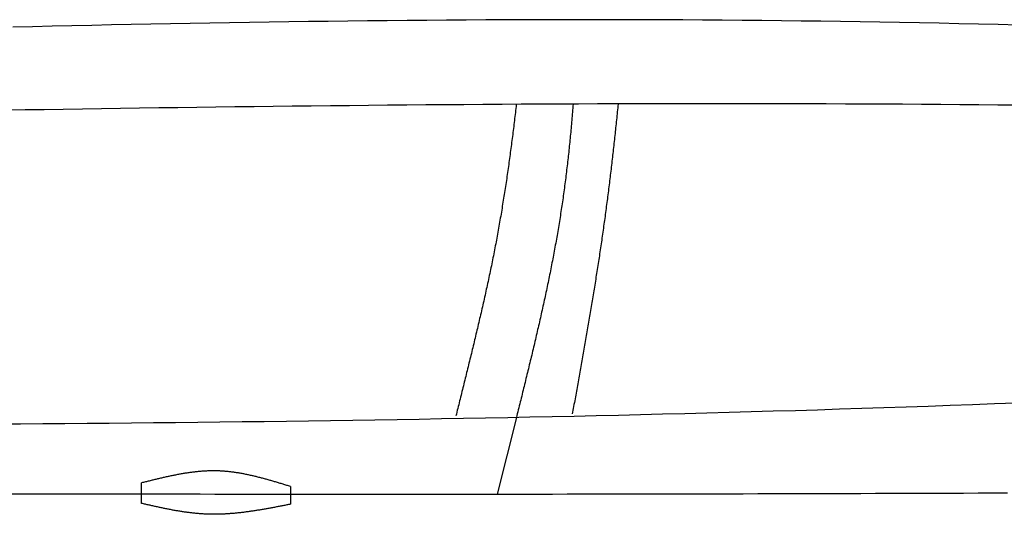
# Model space of a CAD drawing. Extents: x 715 to 7297, y 217 to 5760.
# Tile 51 of 89: x 3404 to 4123, y 844 to 1205. Entities that reach past the tile are written whole.
import ezdxf

# ---------------------------------------------------------------- set-up
doc = ezdxf.new("R2010")
doc.units = 0
doc.layers.add('CAR', color=1, linetype='CONTINUOUS')

msp = doc.modelspace()

# ---------------------------------------------------------------- linework, layer by layer
at = {"layer": 'CAR'}
msp.add_line((3766.77, 914.995), (3752.783, 859.215), dxfattribs=at)
for points in [[(3493.391, 852.38), (3493.391, 867.359)], [(3601.951, 864.736), (3601.951, 851.8)]]:
    msp.add_lwpolyline(points, dxfattribs=at)
for points in [[(4132.65, 1201.29, 0), (4118.28, 1201.63, 0), (4103.9, 1201.96, 0), (4089.53, 1202.27, 0), (4075.16, 1202.57, 0), (4060.79, 1202.85, 0), (4046.41, 1203.12, 0), (4032.04, 1203.37, 0), (4017.67, 1203.61, 0), (4003.29, 1203.83, 0), (3988.92, 1204.03, 0), (3974.55, 1204.22, 0), (3960.17, 1204.39, 0), (3945.8, 1204.55, 0), (3931.42, 1204.68, 0), (3917.05, 1204.8, 0), (3902.67, 1204.9, 0), (3888.3, 1204.99, 0), (3873.92, 1205.06, 0), (3859.55, 1205.11, 0), (3845.17, 1205.15, 0), (3830.79, 1205.17, 0), (3816.42, 1205.18, 0), (3802.04, 1205.17, 0), (3787.66, 1205.14, 0), (3773.29, 1205.11, 0), (3758.91, 1205.05, 0), (3744.53, 1204.98, 0), (3730.15, 1204.9, 0), (3715.78, 1204.81, 0), (3701.4, 1204.7, 0), (3687.02, 1204.58, 0), (3672.64, 1204.44, 0), (3658.26, 1204.29, 0), (3643.89, 1204.13, 0), (3629.51, 1203.96, 0), (3615.13, 1203.78, 0), (3600.75, 1203.58, 0), (3586.37, 1203.37, 0), (3571.99, 1203.15, 0), (3557.61, 1202.92, 0), (3543.23, 1202.68, 0), (3528.85, 1202.43, 0), (3514.47, 1202.17, 0), (3500.09, 1201.9, 0), (3485.71, 1201.62, 0), (3471.33, 1201.33, 0), (3456.95, 1201.03, 0), (3442.57, 1200.73, 0), (3428.19, 1200.41, 0), (3413.81, 1200.08, 0), (3399.43, 1199.75, 0)], [(4132.02, 1142.77, 0), (4118.11, 1142.91, 0), (4104.2, 1143.04, 0), (4090.28, 1143.16, 0), (4076.37, 1143.28, 0), (4062.46, 1143.38, 0), (4048.54, 1143.47, 0), (4034.63, 1143.55, 0), (4020.72, 1143.63, 0), (4006.8, 1143.69, 0), (3992.89, 1143.75, 0), (3978.97, 1143.79, 0), (3965.06, 1143.83, 0), (3951.15, 1143.85, 0), (3937.23, 1143.87, 0), (3923.32, 1143.88, 0), (3909.4, 1143.89, 0), (3895.49, 1143.88, 0), (3881.57, 1143.86, 0), (3867.66, 1143.84, 0), (3853.74, 1143.81, 0), (3839.83, 1143.77, 0), (3825.91, 1143.72, 0), (3812, 1143.67, 0), (3798.08, 1143.61, 0), (3784.17, 1143.54, 0), (3770.25, 1143.46, 0), (3756.33, 1143.38, 0), (3742.42, 1143.29, 0), (3728.5, 1143.19, 0), (3714.59, 1143.08, 0), (3700.67, 1142.97, 0), (3686.75, 1142.86, 0), (3672.84, 1142.73, 0), (3658.92, 1142.6, 0), (3645, 1142.47, 0), (3631.09, 1142.32, 0), (3617.17, 1142.18, 0), (3603.25, 1142.02, 0), (3589.34, 1141.86, 0), (3575.42, 1141.7, 0), (3561.5, 1141.53, 0), (3547.59, 1141.35, 0), (3533.67, 1141.17, 0), (3519.75, 1140.99, 0), (3505.84, 1140.8, 0), (3491.92, 1140.6, 0), (3478, 1140.4, 0), (3464.08, 1140.2, 0), (3450.17, 1139.99, 0), (3436.25, 1139.78, 0), (3422.33, 1139.56, 0), (3408.41, 1139.34, 0), (3394.5, 1139.11, 0)], [(3766.75, 1143.24, 0), (3766.58, 1141.78, 0), (3766.4, 1140.33, 0), (3766.23, 1138.87, 0), (3766.06, 1137.42, 0), (3765.88, 1135.97, 0), (3765.71, 1134.51, 0), (3765.53, 1133.06, 0), (3765.36, 1131.6, 0), (3765.18, 1130.15, 0), (3765, 1128.69, 0), (3764.82, 1127.24, 0), (3764.64, 1125.78, 0), (3764.46, 1124.33, 0), (3764.27, 1122.87, 0), (3764.09, 1121.42, 0), (3763.9, 1119.97, 0), (3763.71, 1118.51, 0), (3763.53, 1117.06, 0), (3763.34, 1115.6, 0), (3763.15, 1114.15, 0), (3762.96, 1112.69, 0), (3762.76, 1111.24, 0), (3762.57, 1109.78, 0), (3762.37, 1108.33, 0), (3762.18, 1106.87, 0), (3761.98, 1105.42, 0), (3761.78, 1103.97, 0), (3761.58, 1102.51, 0), (3761.38, 1101.06, 0), (3761.17, 1099.6, 0), (3760.97, 1098.15, 0), (3760.76, 1096.7, 0), (3760.55, 1095.24, 0), (3760.34, 1093.79, 0), (3760.13, 1092.34, 0), (3759.92, 1090.88, 0), (3759.71, 1089.43, 0), (3759.49, 1087.98, 0), (3759.27, 1086.52, 0), (3759.06, 1085.07, 0), (3758.84, 1083.62, 0), (3758.61, 1082.17, 0), (3758.39, 1080.72, 0), (3758.17, 1079.26, 0), (3757.94, 1077.81, 0), (3757.71, 1076.36, 0), (3757.48, 1074.91, 0), (3757.25, 1073.46, 0), (3757.02, 1072.01, 0), (3756.78, 1070.56, 0), (3756.54, 1069.11, 0), (3756.31, 1067.66, 0), (3756.06, 1066.21, 0), (3755.82, 1064.76, 0), (3755.58, 1063.31, 0), (3755.33, 1061.86, 0), (3755.08, 1060.41, 0), (3754.83, 1058.97, 0), (3754.58, 1057.52, 0), (3754.33, 1056.07, 0), (3754.07, 1054.62, 0), (3753.81, 1053.18, 0), (3753.55, 1051.73, 0), (3753.29, 1050.28, 0), (3753.03, 1048.84, 0), (3752.76, 1047.39, 0), (3752.49, 1045.95, 0), (3752.22, 1044.5, 0), (3751.95, 1043.06, 0), (3751.68, 1041.61, 0), (3751.4, 1040.17, 0), (3751.12, 1038.73, 0), (3750.84, 1037.28, 0), (3750.56, 1035.84, 0), (3750.28, 1034.4, 0), (3749.99, 1032.96, 0), (3749.7, 1031.52, 0), (3749.41, 1030.08, 0), (3749.12, 1028.64, 0), (3748.83, 1027.2, 0), (3748.53, 1025.76, 0), (3748.23, 1024.32, 0), (3747.93, 1022.88, 0), (3747.63, 1021.45, 0), (3747.33, 1020.01, 0), (3747.03, 1018.58, 0), (3746.72, 1017.14, 0), (3746.41, 1015.71, 0), (3746.11, 1014.27, 0), (3745.8, 1012.84, 0), (3745.49, 1011.4, 0), (3745.17, 1009.97, 0), (3744.86, 1008.54, 0), (3744.54, 1007.11, 0), (3744.23, 1005.68, 0), (3743.91, 1004.25, 0), (3743.59, 1002.82, 0), (3743.27, 1001.4, 0), (3742.95, 999.968, 0), (3742.62, 998.542, 0), (3742.3, 997.116, 0), (3741.98, 995.691, 0), (3741.65, 994.267, 0), (3741.32, 992.844, 0), (3740.99, 991.422, 0), (3740.67, 990.001, 0), (3740.34, 988.58, 0), (3740, 987.16, 0), (3739.67, 985.742, 0), (3739.34, 984.324, 0), (3739.01, 982.907, 0), (3738.67, 981.491, 0), (3738.34, 980.075, 0), (3738, 978.661, 0), (3737.67, 977.248, 0), (3737.33, 975.836, 0), (3736.99, 974.424, 0), (3736.65, 973.014, 0), (3736.32, 971.604, 0), (3735.98, 970.196, 0), (3735.64, 968.789, 0), (3735.3, 967.383, 0), (3734.96, 965.977, 0), (3734.62, 964.573, 0), (3734.28, 963.17, 0), (3733.93, 961.768, 0), (3733.59, 960.368, 0), (3733.25, 958.968, 0), (3732.91, 957.569, 0), (3732.57, 956.172, 0), (3732.22, 954.775, 0), (3731.88, 953.38, 0), (3731.54, 951.986, 0), (3731.2, 950.594, 0), (3730.85, 949.202, 0), (3730.51, 947.812, 0), (3730.17, 946.423, 0), (3729.82, 945.035, 0), (3729.48, 943.648, 0), (3729.14, 942.263, 0), (3728.8, 940.879, 0), (3728.46, 939.496, 0), (3728.11, 938.115, 0), (3727.77, 936.734, 0), (3727.43, 935.356, 0), (3727.09, 933.978, 0), (3726.75, 932.602, 0), (3726.41, 931.227, 0), (3726.07, 929.854, 0), (3725.73, 928.482, 0), (3725.39, 927.111, 0), (3725.05, 925.742, 0), (3724.72, 924.375, 0), (3724.38, 923.008, 0), (3724.04, 921.644, 0), (3723.71, 920.28, 0), (3723.37, 918.918, 0), (3723.04, 917.558, 0), (3722.71, 916.199, 0)], [(3808.19, 1143.65, 0), (3808.07, 1142.19, 0), (3807.95, 1140.73, 0), (3807.83, 1139.27, 0), (3807.71, 1137.82, 0), (3807.58, 1136.36, 0), (3807.46, 1134.9, 0), (3807.33, 1133.44, 0), (3807.2, 1131.98, 0), (3807.08, 1130.52, 0), (3806.94, 1129.07, 0), (3806.81, 1127.61, 0), (3806.68, 1126.15, 0), (3806.54, 1124.69, 0), (3806.41, 1123.24, 0), (3806.27, 1121.78, 0), (3806.13, 1120.32, 0), (3805.99, 1118.87, 0), (3805.84, 1117.41, 0), (3805.7, 1115.96, 0), (3805.55, 1114.5, 0), (3805.4, 1113.05, 0), (3805.25, 1111.59, 0), (3805.1, 1110.14, 0), (3804.95, 1108.68, 0), (3804.79, 1107.23, 0), (3804.63, 1105.77, 0), (3804.47, 1104.32, 0), (3804.31, 1102.87, 0), (3804.15, 1101.42, 0), (3803.98, 1099.96, 0), (3803.81, 1098.51, 0), (3803.64, 1097.06, 0), (3803.47, 1095.61, 0), (3803.3, 1094.16, 0), (3803.12, 1092.71, 0), (3802.94, 1091.25, 0), (3802.76, 1089.8, 0), (3802.58, 1088.35, 0), (3802.39, 1086.91, 0), (3802.21, 1085.46, 0), (3802.02, 1084.01, 0), (3801.82, 1082.56, 0), (3801.63, 1081.11, 0), (3801.43, 1079.66, 0), (3801.23, 1078.22, 0), (3801.03, 1076.77, 0), (3800.83, 1075.32, 0), (3800.62, 1073.88, 0), (3800.41, 1072.43, 0), (3800.2, 1070.98, 0), (3799.99, 1069.54, 0), (3799.77, 1068.09, 0), (3799.55, 1066.65, 0), (3799.33, 1065.21, 0), (3799.1, 1063.76, 0), (3798.88, 1062.32, 0), (3798.65, 1060.88, 0), (3798.42, 1059.43, 0), (3798.18, 1057.99, 0), (3797.95, 1056.55, 0), (3797.71, 1055.11, 0), (3797.47, 1053.67, 0), (3797.22, 1052.23, 0), (3796.98, 1050.79, 0), (3796.73, 1049.35, 0), (3796.48, 1047.91, 0), (3796.23, 1046.47, 0), (3795.97, 1045.03, 0), (3795.72, 1043.59, 0), (3795.46, 1042.15, 0), (3795.2, 1040.71, 0), (3794.93, 1039.28, 0), (3794.67, 1037.84, 0), (3794.4, 1036.4, 0), (3794.13, 1034.96, 0), (3793.86, 1033.53, 0), (3793.59, 1032.09, 0), (3793.31, 1030.66, 0), (3793.04, 1029.22, 0), (3792.76, 1027.78, 0), (3792.48, 1026.35, 0), (3792.19, 1024.92, 0), (3791.91, 1023.48, 0), (3791.62, 1022.05, 0), (3791.34, 1020.61, 0), (3791.05, 1019.18, 0), (3790.75, 1017.75, 0), (3790.46, 1016.31, 0), (3790.17, 1014.88, 0), (3789.87, 1013.45, 0), (3789.57, 1012.01, 0), (3789.27, 1010.58, 0), (3788.97, 1009.15, 0), (3788.67, 1007.72, 0), (3788.36, 1006.29, 0), (3788.06, 1004.86, 0), (3787.75, 1003.42, 0), (3787.44, 1001.99, 0), (3787.13, 1000.56, 0), (3786.82, 999.133, 0), (3786.51, 997.703, 0), (3786.19, 996.273, 0), (3785.88, 994.843, 0), (3785.56, 993.414, 0), (3785.24, 991.985, 0), (3784.92, 990.555, 0), (3784.6, 989.127, 0), (3784.28, 987.698, 0), (3783.96, 986.269, 0), (3783.63, 984.841, 0), (3783.31, 983.413, 0), (3782.98, 981.985, 0), (3782.65, 980.557, 0), (3782.32, 979.129, 0), (3781.99, 977.701, 0), (3781.66, 976.274, 0), (3781.33, 974.847, 0), (3780.99, 973.42, 0), (3780.66, 971.993, 0), (3780.33, 970.566, 0), (3779.99, 969.139, 0), (3779.65, 967.713, 0), (3779.31, 966.287, 0), (3778.98, 964.86, 0), (3778.64, 963.434, 0), (3778.3, 962.008, 0), (3777.96, 960.582, 0), (3777.61, 959.157, 0), (3777.27, 957.731, 0), (3776.93, 956.305, 0), (3776.58, 954.88, 0), (3776.24, 953.455, 0), (3775.89, 952.029, 0), (3775.55, 950.604, 0), (3775.2, 949.179, 0), (3774.85, 947.754, 0), (3774.51, 946.329, 0), (3774.16, 944.905, 0), (3773.81, 943.48, 0), (3773.46, 942.055, 0), (3773.11, 940.631, 0), (3772.76, 939.206, 0), (3772.41, 937.782, 0), (3772.06, 936.357, 0), (3771.71, 934.933, 0), (3771.36, 933.508, 0), (3771.01, 932.084, 0), (3770.65, 930.66, 0), (3770.3, 929.236, 0), (3769.95, 927.812, 0), (3769.6, 926.388, 0), (3769.24, 924.963, 0), (3768.89, 923.539, 0), (3768.54, 922.115, 0), (3768.18, 920.691, 0), (3767.83, 919.267, 0), (3767.48, 917.843, 0), (3767.12, 916.419, 0), (3766.77, 914.995, 0)], [(3841.02, 1143.66, 0), (3840.87, 1142.22, 0), (3840.73, 1140.79, 0), (3840.58, 1139.35, 0), (3840.43, 1137.91, 0), (3840.28, 1136.47, 0), (3840.13, 1135.04, 0), (3839.98, 1133.6, 0), (3839.83, 1132.16, 0), (3839.68, 1130.72, 0), (3839.53, 1129.29, 0), (3839.38, 1127.85, 0), (3839.22, 1126.41, 0), (3839.07, 1124.97, 0), (3838.92, 1123.54, 0), (3838.76, 1122.1, 0), (3838.6, 1120.66, 0), (3838.45, 1119.22, 0), (3838.29, 1117.78, 0), (3838.13, 1116.34, 0), (3837.97, 1114.91, 0), (3837.81, 1113.47, 0), (3837.65, 1112.03, 0), (3837.49, 1110.59, 0), (3837.33, 1109.15, 0), (3837.17, 1107.71, 0), (3837, 1106.28, 0), (3836.84, 1104.84, 0), (3836.67, 1103.4, 0), (3836.51, 1101.96, 0), (3836.34, 1100.52, 0), (3836.17, 1099.09, 0), (3836, 1097.65, 0), (3835.83, 1096.21, 0), (3835.66, 1094.77, 0), (3835.49, 1093.33, 0), (3835.32, 1091.89, 0), (3835.15, 1090.46, 0), (3834.97, 1089.02, 0), (3834.8, 1087.58, 0), (3834.62, 1086.14, 0), (3834.44, 1084.71, 0), (3834.26, 1083.27, 0), (3834.08, 1081.83, 0), (3833.9, 1080.39, 0), (3833.72, 1078.95, 0), (3833.54, 1077.52, 0), (3833.36, 1076.08, 0), (3833.17, 1074.64, 0), (3832.99, 1073.21, 0), (3832.8, 1071.77, 0), (3832.61, 1070.33, 0), (3832.42, 1068.9, 0), (3832.23, 1067.46, 0), (3832.04, 1066.02, 0), (3831.85, 1064.59, 0), (3831.65, 1063.15, 0), (3831.46, 1061.71, 0), (3831.26, 1060.28, 0), (3831.07, 1058.84, 0), (3830.87, 1057.41, 0), (3830.67, 1055.97, 0), (3830.47, 1054.54, 0), (3830.27, 1053.1, 0), (3830.06, 1051.67, 0), (3829.86, 1050.23, 0), (3829.65, 1048.8, 0), (3829.45, 1047.36, 0), (3829.24, 1045.93, 0), (3829.03, 1044.5, 0), (3828.82, 1043.06, 0), (3828.61, 1041.63, 0), (3828.4, 1040.2, 0), (3828.19, 1038.77, 0), (3827.97, 1037.33, 0), (3827.76, 1035.9, 0), (3827.54, 1034.47, 0), (3827.33, 1033.04, 0), (3827.11, 1031.61, 0), (3826.89, 1030.18, 0), (3826.67, 1028.75, 0), (3826.45, 1027.32, 0), (3826.23, 1025.89, 0), (3826.01, 1024.46, 0), (3825.78, 1023.03, 0), (3825.56, 1021.6, 0), (3825.33, 1020.17, 0), (3825.11, 1018.74, 0), (3824.88, 1017.32, 0), (3824.65, 1015.89, 0), (3824.43, 1014.46, 0), (3824.2, 1013.04, 0), (3823.97, 1011.61, 0), (3823.74, 1010.19, 0), (3823.51, 1008.76, 0), (3823.28, 1007.34, 0), (3823.04, 1005.92, 0), (3822.81, 1004.49, 0), (3822.58, 1003.07, 0), (3822.34, 1001.65, 0), (3822.11, 1000.23, 0), (3821.87, 998.806, 0), (3821.63, 997.385, 0), (3821.4, 995.965, 0), (3821.16, 994.546, 0), (3820.92, 993.127, 0), (3820.68, 991.709, 0), (3820.44, 990.291, 0), (3820.2, 988.874, 0), (3819.96, 987.458, 0), (3819.72, 986.042, 0), (3819.48, 984.627, 0), (3819.24, 983.212, 0), (3819, 981.798, 0), (3818.75, 980.385, 0), (3818.51, 978.972, 0), (3818.27, 977.561, 0), (3818.02, 976.149, 0), (3817.78, 974.739, 0), (3817.53, 973.329, 0), (3817.29, 971.92, 0), (3817.04, 970.511, 0), (3816.8, 969.104, 0), (3816.55, 967.697, 0), (3816.3, 966.29, 0), (3816.06, 964.885, 0), (3815.81, 963.48, 0), (3815.56, 962.076, 0), (3815.31, 960.673, 0), (3815.07, 959.27, 0), (3814.82, 957.869, 0), (3814.57, 956.468, 0), (3814.32, 955.068, 0), (3814.07, 953.669, 0), (3813.82, 952.271, 0), (3813.57, 950.873, 0), (3813.33, 949.476, 0), (3813.08, 948.081, 0), (3812.83, 946.686, 0), (3812.58, 945.292, 0), (3812.33, 943.899, 0), (3812.08, 942.506, 0), (3811.83, 941.115, 0), (3811.58, 939.724, 0), (3811.33, 938.335, 0), (3811.08, 936.946, 0), (3810.83, 935.559, 0), (3810.58, 934.172, 0), (3810.33, 932.786, 0), (3810.08, 931.401, 0), (3809.83, 930.018, 0), (3809.58, 928.635, 0), (3809.33, 927.253, 0), (3809.08, 925.872, 0), (3808.83, 924.492, 0), (3808.58, 923.114, 0), (3808.33, 921.736, 0), (3808.08, 920.359, 0), (3807.84, 918.984, 0), (3807.59, 917.609, 0)], [(4131.72, 925.523, 0), (4115.59, 924.908, 0), (4099.46, 924.308, 0), (4083.33, 923.722, 0), (4067.19, 923.152, 0), (4051.06, 922.595, 0), (4034.92, 922.053, 0), (4018.78, 921.526, 0), (4002.65, 921.012, 0), (3986.51, 920.512, 0), (3970.37, 920.026, 0), (3954.23, 919.553, 0), (3938.09, 919.094, 0), (3921.95, 918.648, 0), (3905.81, 918.215, 0), (3889.66, 917.794, 0), (3873.52, 917.386, 0), (3857.38, 916.991, 0), (3841.23, 916.608, 0), (3825.09, 916.237, 0), (3808.94, 915.878, 0), (3792.79, 915.531, 0), (3776.64, 915.195, 0), (3760.5, 914.871, 0), (3744.35, 914.558, 0), (3728.2, 914.256, 0), (3712.05, 913.965, 0), (3695.9, 913.684, 0), (3679.75, 913.415, 0), (3663.6, 913.155, 0), (3647.44, 912.906, 0), (3631.29, 912.667, 0), (3615.14, 912.438, 0), (3598.98, 912.218, 0), (3582.83, 912.008, 0), (3566.67, 911.807, 0), (3550.52, 911.616, 0), (3534.36, 911.433, 0), (3518.2, 911.259, 0), (3502.05, 911.094, 0), (3485.89, 910.937, 0), (3469.73, 910.789, 0), (3453.57, 910.649, 0), (3437.41, 910.517, 0), (3421.26, 910.392, 0), (3405.1, 910.275, 0), (3388.94, 910.166, 0)], [(3601.95, 864.736, 0), (3601.27, 864.944, 0), (3600.6, 865.151, 0), (3599.92, 865.359, 0), (3599.24, 865.566, 0), (3598.56, 865.773, 0), (3597.89, 865.98, 0), (3597.21, 866.187, 0), (3596.53, 866.393, 0), (3595.85, 866.598, 0), (3595.17, 866.803, 0), (3594.5, 867.007, 0), (3593.82, 867.211, 0), (3593.14, 867.414, 0), (3592.46, 867.616, 0), (3591.79, 867.818, 0), (3591.11, 868.018, 0), (3590.43, 868.217, 0), (3589.75, 868.416, 0), (3589.08, 868.613, 0), (3588.4, 868.809, 0), (3587.72, 869.004, 0), (3587.04, 869.198, 0), (3586.36, 869.39, 0), (3585.69, 869.581, 0), (3585.01, 869.77, 0), (3584.33, 869.958, 0), (3583.65, 870.144, 0), (3582.97, 870.329, 0), (3582.29, 870.512, 0), (3581.62, 870.693, 0), (3580.94, 870.872, 0), (3580.26, 871.05, 0), (3579.58, 871.225, 0), (3578.9, 871.398, 0), (3578.22, 871.57, 0), (3577.55, 871.739, 0), (3576.87, 871.906, 0), (3576.19, 872.071, 0), (3575.51, 872.233, 0), (3574.83, 872.393, 0), (3574.15, 872.55, 0), (3573.47, 872.706, 0), (3572.79, 872.858, 0), (3572.11, 873.008, 0), (3571.44, 873.155, 0), (3570.76, 873.299, 0), (3570.08, 873.441, 0), (3569.4, 873.58, 0), (3568.72, 873.715, 0), (3568.04, 873.848, 0), (3567.36, 873.978, 0), (3566.68, 874.105, 0), (3566, 874.228, 0), (3565.32, 874.348, 0), (3564.64, 874.465, 0), (3563.96, 874.578, 0), (3563.28, 874.689, 0), (3562.6, 874.795, 0), (3561.92, 874.898, 0), (3561.24, 874.998, 0), (3560.56, 875.093, 0), (3559.88, 875.185, 0), (3559.2, 875.274, 0), (3558.51, 875.358, 0), (3557.83, 875.438, 0), (3557.15, 875.515, 0), (3556.47, 875.587, 0), (3555.79, 875.656, 0), (3555.11, 875.72, 0), (3554.43, 875.78, 0), (3553.74, 875.835, 0), (3553.06, 875.887, 0), (3552.38, 875.934, 0), (3551.7, 875.976, 0), (3551.02, 876.014, 0), (3550.33, 876.047, 0), (3549.65, 876.076, 0), (3548.97, 876.1, 0), (3548.29, 876.119, 0), (3547.6, 876.134, 0), (3546.92, 876.143, 0), (3546.24, 876.149, 0), (3545.55, 876.149, 0), (3544.87, 876.145, 0), (3544.19, 876.137, 0), (3543.5, 876.124, 0), (3542.82, 876.107, 0), (3542.14, 876.086, 0), (3541.45, 876.06, 0), (3540.77, 876.031, 0), (3540.09, 875.997, 0), (3539.4, 875.959, 0), (3538.72, 875.917, 0), (3538.03, 875.872, 0), (3537.35, 875.822, 0), (3536.66, 875.769, 0), (3535.98, 875.712, 0), (3535.29, 875.651, 0), (3534.61, 875.587, 0), (3533.92, 875.519, 0), (3533.24, 875.448, 0), (3532.55, 875.373, 0), (3531.87, 875.295, 0), (3531.18, 875.214, 0), (3530.5, 875.129, 0), (3529.81, 875.041, 0), (3529.13, 874.95, 0), (3528.44, 874.856, 0), (3527.75, 874.759, 0), (3527.07, 874.658, 0), (3526.38, 874.555, 0), (3525.7, 874.45, 0), (3525.01, 874.341, 0), (3524.32, 874.23, 0), (3523.64, 874.116, 0), (3522.95, 873.999, 0), (3522.26, 873.88, 0), (3521.58, 873.758, 0), (3520.89, 873.634, 0), (3520.2, 873.508, 0), (3519.52, 873.379, 0), (3518.83, 873.248, 0), (3518.14, 873.115, 0), (3517.46, 872.979, 0), (3516.77, 872.842, 0), (3516.08, 872.702, 0), (3515.4, 872.561, 0), (3514.71, 872.418, 0), (3514.02, 872.273, 0), (3513.33, 872.126, 0), (3512.65, 871.977, 0), (3511.96, 871.827, 0), (3511.27, 871.675, 0), (3510.58, 871.522, 0), (3509.9, 871.367, 0), (3509.21, 871.21, 0), (3508.52, 871.053, 0), (3507.84, 870.894, 0), (3507.15, 870.733, 0), (3506.46, 870.572, 0), (3505.77, 870.41, 0), (3505.08, 870.246, 0), (3504.4, 870.081, 0), (3503.71, 869.916, 0), (3503.02, 869.749, 0), (3502.33, 869.582, 0), (3501.65, 869.414, 0), (3500.96, 869.245, 0), (3500.27, 869.076, 0), (3499.58, 868.906, 0), (3498.89, 868.735, 0), (3498.21, 868.564, 0), (3497.52, 868.393, 0), (3496.83, 868.221, 0), (3496.14, 868.049, 0), (3495.46, 867.877, 0), (3494.77, 867.705, 0), (3494.08, 867.532, 0), (3493.39, 867.359, 0)], [(3397.21, 859.501, 0), (3407.89, 859.478, 0), (3418.58, 859.456, 0), (3429.26, 859.435, 0), (3439.95, 859.414, 0), (3450.64, 859.395, 0), (3461.33, 859.376, 0), (3472.02, 859.358, 0), (3482.71, 859.341, 0), (3493.4, 859.324, 0), (3504.09, 859.309, 0), (3514.79, 859.294, 0), (3525.49, 859.281, 0), (3536.18, 859.268, 0), (3546.88, 859.256, 0), (3557.58, 859.245, 0), (3568.28, 859.235, 0), (3578.98, 859.226, 0), (3589.69, 859.218, 0), (3600.39, 859.211, 0), (3611.09, 859.204, 0), (3621.8, 859.199, 0), (3632.5, 859.195, 0), (3643.21, 859.191, 0), (3653.91, 859.189, 0), (3664.62, 859.187, 0), (3675.33, 859.187, 0), (3686.03, 859.188, 0), (3696.74, 859.189, 0), (3707.45, 859.192, 0), (3718.16, 859.196, 0), (3728.87, 859.201, 0), (3739.58, 859.206, 0), (3750.28, 859.213, 0), (3760.99, 859.221, 0), (3771.7, 859.23, 0), (3782.41, 859.241, 0), (3793.12, 859.252, 0), (3803.83, 859.264, 0), (3814.54, 859.278, 0), (3825.25, 859.292, 0), (3835.96, 859.308, 0), (3846.67, 859.324, 0), (3857.38, 859.342, 0), (3868.09, 859.361, 0), (3878.8, 859.381, 0), (3889.5, 859.401, 0), (3900.21, 859.423, 0), (3910.92, 859.446, 0), (3921.63, 859.47, 0), (3932.34, 859.494, 0), (3943.05, 859.52, 0), (3953.76, 859.547, 0), (3964.47, 859.574, 0), (3975.18, 859.603, 0), (3985.89, 859.632, 0), (3996.6, 859.663, 0), (4007.31, 859.694, 0), (4018.02, 859.726, 0), (4028.72, 859.759, 0), (4039.43, 859.794, 0), (4050.14, 859.828, 0), (4060.85, 859.864, 0), (4071.56, 859.901, 0), (4082.27, 859.938, 0), (4092.98, 859.977, 0), (4103.69, 860.016, 0), (4114.4, 860.056, 0), (4125.11, 860.097, 0)], [(3601.95, 851.8, 0), (3601.26, 851.664, 0), (3600.58, 851.529, 0), (3599.89, 851.394, 0), (3599.21, 851.259, 0), (3598.52, 851.124, 0), (3597.83, 850.989, 0), (3597.15, 850.855, 0), (3596.46, 850.721, 0), (3595.78, 850.587, 0), (3595.09, 850.454, 0), (3594.41, 850.321, 0), (3593.72, 850.188, 0), (3593.03, 850.056, 0), (3592.35, 849.924, 0), (3591.66, 849.793, 0), (3590.98, 849.663, 0), (3590.29, 849.533, 0), (3589.6, 849.404, 0), (3588.92, 849.276, 0), (3588.23, 849.148, 0), (3587.55, 849.022, 0), (3586.86, 848.896, 0), (3586.18, 848.771, 0), (3585.49, 848.647, 0), (3584.8, 848.524, 0), (3584.12, 848.402, 0), (3583.43, 848.281, 0), (3582.75, 848.161, 0), (3582.06, 848.042, 0), (3581.38, 847.924, 0), (3580.69, 847.808, 0), (3580, 847.693, 0), (3579.32, 847.579, 0), (3578.63, 847.467, 0), (3577.95, 847.356, 0), (3577.26, 847.246, 0), (3576.58, 847.138, 0), (3575.89, 847.032, 0), (3575.21, 846.926, 0), (3574.52, 846.823, 0), (3573.84, 846.721, 0), (3573.15, 846.621, 0), (3572.47, 846.522, 0), (3571.78, 846.426, 0), (3571.1, 846.331, 0), (3570.41, 846.238, 0), (3569.73, 846.146, 0), (3569.04, 846.057, 0), (3568.36, 845.97, 0), (3567.67, 845.884, 0), (3566.99, 845.801, 0), (3566.3, 845.72, 0), (3565.62, 845.641, 0), (3564.93, 845.564, 0), (3564.25, 845.489, 0), (3563.56, 845.417, 0), (3562.88, 845.346, 0), (3562.19, 845.279, 0), (3561.51, 845.213, 0), (3560.83, 845.15, 0), (3560.14, 845.089, 0), (3559.46, 845.031, 0), (3558.77, 844.975, 0), (3558.09, 844.922, 0), (3557.41, 844.872, 0), (3556.72, 844.824, 0), (3556.04, 844.779, 0), (3555.35, 844.736, 0), (3554.67, 844.697, 0), (3553.99, 844.66, 0), (3553.3, 844.626, 0), (3552.62, 844.595, 0), (3551.94, 844.567, 0), (3551.25, 844.541, 0), (3550.57, 844.519, 0), (3549.89, 844.5, 0), (3549.2, 844.484, 0), (3548.52, 844.471, 0), (3547.84, 844.462, 0), (3547.15, 844.455, 0), (3546.47, 844.452, 0), (3545.79, 844.452, 0), (3545.1, 844.456, 0), (3544.42, 844.462, 0), (3543.74, 844.473, 0), (3543.06, 844.486, 0), (3542.37, 844.504, 0), (3541.69, 844.524, 0), (3541.01, 844.549, 0), (3540.33, 844.577, 0), (3539.65, 844.608, 0), (3538.96, 844.643, 0), (3538.28, 844.682, 0), (3537.6, 844.724, 0), (3536.92, 844.77, 0), (3536.24, 844.819, 0), (3535.55, 844.871, 0), (3534.87, 844.926, 0), (3534.19, 844.985, 0), (3533.51, 845.047, 0), (3532.83, 845.112, 0), (3532.15, 845.18, 0), (3531.47, 845.251, 0), (3530.78, 845.325, 0), (3530.1, 845.401, 0), (3529.42, 845.481, 0), (3528.74, 845.564, 0), (3528.06, 845.649, 0), (3527.38, 845.736, 0), (3526.7, 845.827, 0), (3526.02, 845.92, 0), (3525.34, 846.015, 0), (3524.66, 846.113, 0), (3523.98, 846.214, 0), (3523.3, 846.317, 0), (3522.62, 846.422, 0), (3521.94, 846.529, 0), (3521.26, 846.639, 0), (3520.57, 846.75, 0), (3519.89, 846.864, 0), (3519.21, 846.98, 0), (3518.53, 847.098, 0), (3517.85, 847.217, 0), (3517.17, 847.339, 0), (3516.49, 847.463, 0), (3515.81, 847.588, 0), (3515.13, 847.715, 0), (3514.45, 847.844, 0), (3513.77, 847.974, 0), (3513.1, 848.106, 0), (3512.42, 848.239, 0), (3511.74, 848.374, 0), (3511.06, 848.51, 0), (3510.38, 848.648, 0), (3509.7, 848.787, 0), (3509.02, 848.927, 0), (3508.34, 849.069, 0), (3507.66, 849.211, 0), (3506.98, 849.355, 0), (3506.3, 849.5, 0), (3505.62, 849.646, 0), (3504.94, 849.792, 0), (3504.26, 849.94, 0), (3503.58, 850.088, 0), (3502.9, 850.238, 0), (3502.22, 850.388, 0), (3501.54, 850.538, 0), (3500.86, 850.689, 0), (3500.18, 850.841, 0), (3499.5, 850.994, 0), (3498.83, 851.146, 0), (3498.15, 851.3, 0), (3497.47, 851.453, 0), (3496.79, 851.607, 0), (3496.11, 851.762, 0), (3495.43, 851.916, 0), (3494.75, 852.071, 0), (3494.07, 852.225, 0), (3493.39, 852.38, 0)]]:
    msp.add_polyline3d(points, dxfattribs=at)

doc.saveas('drawing.dxf')
